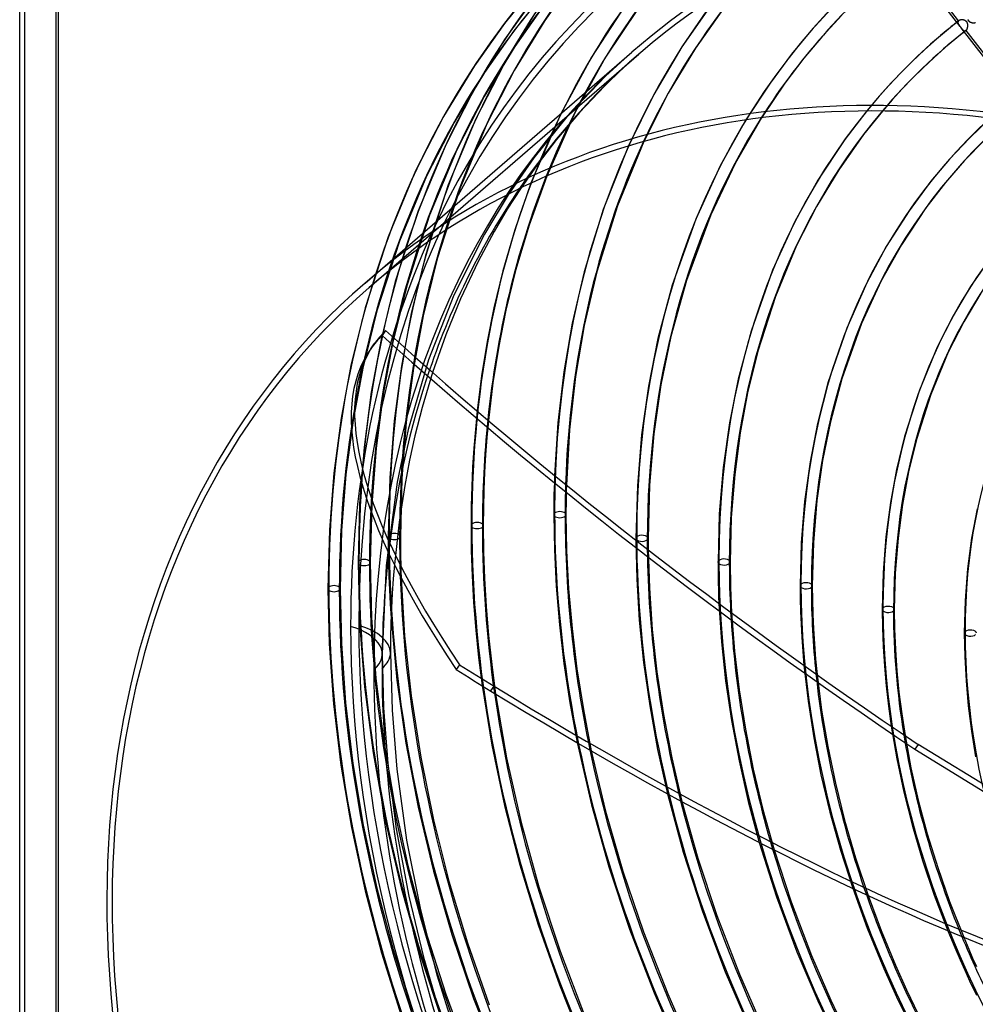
# Model space of a CAD drawing. Header units: millimetres. Extents: x -240 to 234, y -303 to 298.
# Tile 21 of 77: x -240 to -81, y -10 to 153. Entities that reach past the tile are written whole.
import ezdxf

# ---------------------------------------------------------------- set-up
doc = ezdxf.new("R2010")
doc.units = ezdxf.units.MM
doc.layers.add('MAIN-1', color=7, linetype='Continuous')
doc.layers.add('MAIN-2', color=7, linetype='Continuous')

msp = doc.modelspace()

# ---------------------------------------------------------------- linework, layer by layer
at = {"layer": 'MAIN-1'}
for p, q in [((-233.46, 282.46), (-233.46, -148.82)), ((-239.83, -154.2), (-239.83, 278.81)), ((-238.96, -153.59), (-238.96, 277.69)), ((-182.57, 109.77), (-138.32, 148.1)), ((-116.85, 137.19), (-121.22, 129.62)), ((-99.39, 138.33), (-103.04, 133.57)), ((-96.78, 138.32), (-99.91, 134.41)), ((-119.43, 136.84), (-123.69, 129.21)), ((-78.92, 137.14), (-82.37, 133.84)), ((-99.91, 134.41), (-104.02, 128.59)), ((-138.9, 132.52), (-143.09, 121.96)), ((-136.35, 133.27), (-140.73, 122.6)), ((-103.04, 133.57), (-107.5, 126.84)), ((-82.37, 133.84), (-85.64, 130.35)), ((-79.8, 133.55), (-83.15, 130.11)), ((-123.69, 129.21), (-127.74, 120.37)), ((-121.22, 129.62), (-125.25, 121.1)), ((-85.64, 130.35), (-88.75, 126.66)), ((-83.15, 130.11), (-86.32, 126.46)), ((-152.44, 127.54), (-155.38, 119.38)), ((-104.02, 128.59), (-107.69, 122.5)), ((-155.07, 126.36), (-157.75, 118.6)), ((-107.5, 126.84), (-111.3, 120)), ((-88.75, 126.66), (-92.36, 121.79)), ((-86.32, 126.46), (-89.56, 122.24)), ((-156.7, 125.58), (-158.99, 122.02)), ((-140.73, 122.6), (-144.15, 111.63)), ((-107.69, 122.5), (-111.01, 116)), ((-158.99, 122.02), (-161.18, 118.31)), ((-143.09, 121.96), (-146.24, 111.62)), ((-125.25, 121.1), (-129.28, 110.21)), ((-92.36, 121.79), (-96.15, 115.85)), ((-89.56, 122.24), (-93.64, 116.13)), ((-155.38, 119.38), (-157.61, 111.88)), ((-127.74, 120.37), (-131.62, 109.46)), ((-111.3, 120), (-114.99, 111.93)), ((-161.18, 118.31), (-163.8, 113.37)), ((-157.75, 118.6), (-159.72, 111.82)), ((-111.01, 116), (-114.53, 107.57)), ((-93.64, 116.13), (-96.98, 110.15)), ((-96.15, 115.85), (-99.39, 109.82)), ((-78.45, 114.51), (-82.17, 109.19)), ((-163.8, 113.37), (-166.75, 107.18)), ((-159.72, 111.82), (-161.2, 105.67)), ((-157.61, 111.88), (-159.21, 105.31)), ((-146.24, 111.62), (-148.21, 103.13)), ((-144.15, 111.63), (-146.23, 102.75)), ((-114.99, 111.93), (-118.57, 101.83)), ((-131.62, 109.46), (-134, 100.59)), ((-129.28, 110.21), (-131.85, 100.94)), ((-99.39, 109.82), (-102.71, 102.31)), ((-96.98, 110.15), (-100.23, 103.06)), ((-82.17, 109.19), (-85.07, 104.33)), ((-80.48, 108.1), (-83.3, 103.36)), ((-166.75, 107.18), (-169.18, 101.21)), ((-114.53, 107.57), (-117.45, 98.5)), ((-161.2, 105.67), (-162.32, 100.09)), ((-159.21, 105.31), (-160.4, 99.34)), ((-148.21, 103.13), (-149.6, 95.04)), ((-100.23, 103.06), (-103.5, 93.9)), ((-85.07, 104.33), (-87.69, 99.16)), ((-83.3, 103.36), (-85.87, 98.31)), ((-179.16, 101.89), (-179.72, 101.1)), ((-146.23, 102.75), (-147.67, 94.29)), ((-118.57, 101.83), (-120.71, 93.83)), ((-102.71, 102.31), (-105.81, 93.24)), ((-181.61, 98.9), (-181.05, 99.69)), ((-169.18, 101.21), (-171.37, 94.95)), ((-162.32, 100.09), (-163.24, 94.42)), ((-134, 100.59), (-135.58, 92.69)), ((-131.85, 100.94), (-133.5, 92.92)), ((-160.4, 99.34), (-161.37, 93.26)), ((-117.45, 98.5), (-119.15, 91.57)), ((-87.69, 99.16), (-90.66, 92.02)), ((-85.87, 98.31), (-88.77, 91.32)), ((-149.6, 95.04), (-150.59, 86.61)), ((-163.24, 94.42), (-163.98, 88.57)), ((-161.37, 93.26), (-162.12, 86.98)), ((-147.67, 94.29), (-148.67, 85.46)), ((-120.71, 93.83), (-122.15, 86.62)), ((-105.81, 93.24), (-107.54, 86.5)), ((-103.5, 93.9), (-105.41, 86.79)), ((-135.58, 92.69), (-136.72, 84.59)), ((-133.5, 92.92), (-134.67, 84.76)), ((-119.15, 91.57), (-120.38, 84.94)), ((-90.66, 92.02), (-93.11, 84.35)), ((-88.77, 91.32), (-91.16, 83.82)), ((-150.59, 86.61), (-151.15, 77.88)), ((-122.15, 86.62), (-123.19, 79.21)), ((-105.41, 86.79), (-106.7, 80.34)), ((-148.67, 85.46), (-149.18, 76.28)), ((-120.38, 84.94), (-121.28, 78.05)), ((-107.54, 86.5), (-108.78, 80.12)), ((-136.72, 84.59), (-137.42, 76.17)), ((-134.67, 84.76), (-135.39, 76.26)), ((-93.11, 84.35), (-94.44, 78.88)), ((-91.16, 83.82), (-92.47, 78.46)), ((-108.78, 80.12), (-109.69, 73.53)), ((-106.7, 80.34), (-107.64, 73.69)), ((-123.19, 79.21), (-123.83, 71.5)), ((-94.44, 78.88), (-95.46, 73.39)), ((-92.47, 78.46), (-93.47, 73.07)), ((-121.28, 78.05), (-121.84, 70.91)), ((-137.42, 76.17), (-137.66, 67.44)), ((-135.39, 76.26), (-135.64, 67.44)), ((-109.69, 73.53), (-110.24, 66.68)), ((-107.64, 73.69), (-108.22, 66.76)), ((-95.46, 73.39), (-96.21, 67.68)), ((-93.47, 73.07), (-94.2, 67.47)), ((-81.09, 72.34), (-82, 67.47)), ((-123.83, 71.5), (-124.04, 63.51)), ((-121.84, 70.91), (-122.03, 63.51)), ((-137.66, 67.44), (-137.66, 67.39)), ((-137.66, 67.39), (-137.66, 67.34)), ((-137.66, 67.34), (-137.66, 67.29)), ((-137.66, 67.29), (-137.66, 67.24)), ((-137.66, 67.24), (-137.66, 67.19)), ((-137.66, 67.19), (-137.66, 67.14)), ((-135.64, 67.44), (-135.64, 67.13)), ((-135.64, 67.13), (-135.64, 66.82)), ((-96.21, 67.68), (-96.67, 61.77)), ((-94.2, 67.47), (-94.65, 61.66)), ((-82, 67.47), (-82.66, 62.4)), ((-135.64, 66.82), (-135.64, 66.51)), ((-135.64, 66.51), (-135.64, 66.19)), ((-135.64, 66.19), (-135.63, 65.88)), ((-135.63, 65.88), (-135.63, 65.57)), ((-110.24, 66.68), (-110.43, 59.58)), ((-108.22, 66.76), (-108.42, 59.58)), ((-177.71, 63.08), (-177.9, 60.72)), ((-124.04, 63.51), (-124.04, 62.38)), ((-124.04, 62.38), (-124.03, 61.24)), ((-122.03, 63.51), (-122.02, 62.12)), ((-122.02, 62.12), (-122, 60.73)), ((-82.66, 62.4), (-83.07, 57.15)), ((-177.9, 60.72), (-178.06, 58.31)), ((-176.58, 60.86), (-176.01, 51.28)), ((-124.03, 61.24), (-124.01, 60.09)), ((-122, 60.73), (-121.97, 59.33)), ((-96.67, 61.77), (-96.82, 55.65)), ((-94.65, 61.66), (-94.81, 55.65)), ((-124.01, 60.09), (-123.97, 58.95)), ((-123.97, 58.95), (-123.94, 57.8)), ((-121.97, 59.33), (-121.92, 57.93)), ((-110.43, 59.58), (-110.42, 57.46)), ((-108.42, 59.58), (-108.4, 57.22)), ((-178.06, 58.31), (-178.18, 55.87)), ((-123.94, 57.8), (-123.89, 56.65)), ((-121.92, 57.93), (-121.87, 56.53)), ((-110.42, 57.46), (-110.37, 55.33)), ((-108.4, 57.22), (-108.33, 54.85)), ((-178.18, 55.87), (-178.27, 53.41)), ((-121.87, 56.53), (-121.79, 55.09)), ((-96.82, 55.65), (-96.78, 52.58)), ((-94.81, 55.65), (-94.76, 52.35)), ((-83.07, 57.15), (-83.21, 51.72)), ((-178.25, 54.2), (-177.29, 43.91)), ((-110.37, 55.33), (-110.28, 53.18)), ((-108.33, 54.85), (-108.23, 52.45)), ((-178.27, 53.41), (-178.33, 50.93)), ((-110.28, 53.18), (-110.16, 50.97)), ((-108.23, 52.45), (-108.07, 49.95)), ((-96.78, 52.58), (-96.67, 49.49)), ((-94.76, 52.35), (-94.62, 49.01)), ((-178.33, 50.93), (-178.35, 48.45)), ((-176.01, 51.28), (-174.93, 41.29)), ((-110.16, 50.97), (-110, 48.68)), ((-83.21, 51.72), (-83.14, 47.82)), ((-108.07, 49.95), (-107.87, 47.38)), ((-96.67, 49.49), (-96.46, 46.25)), ((-94.62, 49.01), (-94.38, 45.49)), ((-178.35, 48.45), (-178.09, 38.96)), ((-110, 48.68), (-109.8, 46.38)), ((-107.87, 47.38), (-107.62, 44.83)), ((-83.14, 47.82), (-82.92, 43.8)), ((-96.46, 46.25), (-96.17, 42.96)), ((-94.38, 45.49), (-94.04, 41.95)), ((-177.29, 43.91), (-175.8, 33.47)), ((-163.15, 43.01), (-161.56, 33.16)), ((-96.17, 42.96), (-95.8, 39.63)), ((-82.92, 43.8), (-82.55, 39.66)), ((-174.93, 41.29), (-173.34, 31.12)), ((-160.92, 41.64), (-159.1, 31.02)), ((-94.04, 41.95), (-93.59, 38.35)), ((-95.8, 39.63), (-95.33, 36.28)), ((-82.55, 39.66), (-82.02, 35.46)), ((-178.09, 38.96), (-177.3, 29.13)), ((-93.59, 38.35), (-93.04, 34.73)), ((-82.02, 35.46), (-81.33, 31.19)), ((-175.8, 33.47), (-173.75, 22.83)), ((-161.56, 33.16), (-159.46, 23.14)), ((-147.39, 33.56), (-145.04, 23.23)), ((-90.87, 33.26), (-91.43, 32.47)), ((-59.82, 14.21), (-90.87, 33.26)), ((-173.34, 31.12), (-171.23, 20.76)), ((-145.05, 32.2), (-142.69, 22.19)), ((-91.43, 32.47), (-60.67, 13.6)), ((-159.1, 31.02), (-156.69, 20.28)), ((-177.3, 29.13), (-175.68, 17.37)), ((-132.42, 25.08), (-129.8, 15.36)), ((-159.46, 23.14), (-156.91, 13.28)), ((-145.04, 23.23), (-142.16, 12.97)), ((-130.02, 23.77), (-127.4, 14.37)), ((-173.75, 22.83), (-171.2, 12.25)), ((-142.69, 22.19), (-139.82, 12.22)), ((-171.23, 20.76), (-168.65, 10.56)), ((-156.69, 20.28), (-153.76, 9.65)), ((-175.68, 17.37), (-173.39, 5.82)), ((-117.2, 17.01), (-114.35, 8)), ((-129.8, 15.36), (-126.63, 5.56)), ((-114.73, 15.75), (-111.92, 7.13)), ((-156.91, 13.28), (-153.88, 3.35)), ((-127.4, 14.37), (-124.26, 4.89)), ((-171.2, 12.25), (-168.15, 1.73)), ((-142.16, 12.97), (-138.73, 2.63)), ((-139.82, 12.22), (-136.42, 2.17)), ((-168.65, 10.56), (-165.59, 0.32)), ((-153.76, 9.65), (-150.24, -1.06)), ((-101.71, 9.4), (-99.31, 2.8)), ((-99.16, 8.21), (-96.99, 2.4)), ((-114.35, 8), (-110.96, -1.14)), ((-111.92, 7.13), (-108.55, -1.73)), ((-173.39, 5.82), (-170.65, -4.94)), ((-126.63, 5.56), (-122.84, -4.45)), ((-153.88, 3.35), (-150.35, -6.61)), ((-124.26, 4.89), (-120.5, -4.85)), ((-172.69, 2.82), (-169.19, -8.19)), ((-168.15, 1.73), (-164.56, -8.86)), ((-138.73, 2.63), (-134.64, -7.95)), ((-136.42, 2.17), (-132.39, -8.13)), ((-99.31, 2.8), (-96.56, -3.92)), ((-96.99, 2.4), (-94.61, -3.36)), ((-85.93, 2.36), (-84.77, -0.45)), ((-165.59, 0.32), (-162.01, -9.96)), ((-83.31, 1.27), (-82.47, -0.72)), ((-150.24, -1.06), (-146.08, -11.97)), ((-110.96, -1.14), (-107.51, -9.28)), ((-84.77, -0.45), (-83.91, -2.45)), ((-82.47, -0.72), (-81.83, -2.17)), ((-108.55, -1.73), (-105.36, -9.15)), ((-83.91, -2.45), (-83.13, -4.19)), ((-81.83, -2.17), (-81.19, -3.6)), ((-122.84, -4.45), (-119.11, -13.12)), ((-120.5, -4.85), (-116.97, -12.96)), ((-96.56, -3.92), (-94.47, -8.6)), ((-94.61, -3.36), (-92.79, -7.44)), ((-83.13, -4.19), (-82.33, -5.93)), ((-170.65, -4.94), (-167.27, -15.84)), ((-82.33, -5.93), (-81.19, -8.31)), ((-150.35, -6.61), (-146.27, -16.73)), ((-134.64, -7.95), (-130.7, -16.97)), ((-132.39, -8.13), (-128.59, -16.74)), ((-92.79, -7.44), (-90.17, -12.85)), ((-169.19, -8.19), (-165.09, -19.28)), ((-164.56, -8.86), (-160.35, -19.67)), ((-107.51, -9.28), (-103.68, -17.31)), ((-105.36, -9.15), (-101.48, -17.19)), ((-94.47, -8.6), (-91.19, -15.3))]:
    msp.add_line(p, q, dxfattribs=at)
for centre, major_axis, ratio, start_param, end_param in [((-0.5, -0.43), (139.44, -161.01), 0.75, 0.713724, 3.45689), ((-5.75, -4.98), (-132.57, 153.08), 0.75, -0.857072, 0), ((-50, -43.3), (-132.57, 153.08), 0.75, -0.857072, 0), ((-50, -43.3), (131.91, -152.32), 0.75, 2.284521, 3.141593), ((24.24, 21), (110.67, -127.8), 0.75, -3.025526, -2.427868), ((24.24, 21), (120.96, -139.68), 0.75, -2.918886, -2.427868), ((24.24, 21), (100.39, -115.92), 0.75, -3.140086, -2.427868), ((24.24, 21), (131.25, -151.56), 0.75, -2.817056, -2.458333), ((19.24, 16.67), (137.85, -159.17), 0.75, -2.770474, -2.526851), ((-5.25, -4.55), (-131.91, 152.32), 0.75, 0.197134, 0.412084), ((24.24, 21), (90.1, -104.03), 0.75, 3.141593, 3.855317), ((-50, -43.3), (-132.57, 153.08), 0.75, 0, 2.284521), ((-50, -43.3), (131.91, -152.32), 0.75, -3.141592, -0.857072), ((28.07, -49.21), (-209.12, 148.9), 0.248604, -0.04528, 0.000001), ((-78.93, 88.35), (-170.71, 121.55), 0.248604, 1.129519, 1.677052), ((27.51, -50), (209.12, -148.9), 0.248604, 3.096313, 3.141594), ((-79.49, 87.56), (-170.71, 121.55), 0.248604, 1.129519, 1.677052), ((27.51, -50), (209.12, -148.9), 0.248604, -3.141592, -2.558554), ((-136.65, 67.44), (-1.01, 0), 0.5, -0.000094, 2.617994), ((-136.65, 67.44), (-1.01, 0), 0.5, 2.617994, 3.141499), ((24.24, 21), (120.96, -139.68), 0.75, -2.427868, -2.418409), ((-5.25, -4.55), (-131.91, 152.32), 0.75, 0.601614, 0.713724), ((-123.04, 63.51), (-1.01, 0), 0.5, -0.000094, 2.617994), ((-123.04, 63.51), (-1.01, 0), 0.5, 2.617994, 3.141499), ((24.24, 21), (110.67, -127.8), 0.75, -2.427868, -2.373281), ((14.24, 12.34), (144.44, -166.79), 0.75, -2.394848, -1.688518), ((-109.43, 59.58), (-1.01, 0), 0.5, -0.000094, 2.617994), ((-109.43, 59.58), (-1.01, 0), 0.5, 2.617994, 3.141499), ((24.24, 21), (100.39, -115.92), 0.75, -2.427868, -2.321043), ((-95.81, 55.65), (-1.01, 0), 0.5, -0.000094, 2.617994), ((-95.81, 55.65), (-1.01, 0), 0.5, 2.617994, 3.141499), ((24.24, 21), (90.1, -104.03), 0.75, -2.427868, -2.258853), ((-82.2, 51.72), (-1.01, 0), 0.5, -0.000094, 2.617994), ((-188.85, 48.45), (10.5, 0), 0.5, -0.523599, -0.000036), ((-5.25, -4.55), (-131.91, 152.32), 0.75, 0.713724, 1.425192), ((-177.92, 115.32), (170.71, -121.55), 0.248604, -1.335135, -1.301917), ((-177.92, 115.32), (170.71, -121.55), 0.248604, -1.301917, -0.761875), ((19.24, 16.67), (137.85, -159.17), 0.75, -2.279417, -1.678021), ((24.24, 21), (131.25, -151.56), 0.75, -2.209574, -1.672625), ((24.24, 21), (120.96, -139.68), 0.75, -2.16427, -1.675191), ((24.24, 21), (110.67, -127.8), 0.75, -2.113242, -1.688139), ((24.24, 21), (100.39, -115.92), 0.75, -2.055112, -1.795795), ((-44, -38.11), (-29.03, 33.52), 0.75, -0.857072, 2.284521), ((24.24, 21), (90.1, -104.03), 0.75, -1.98816, -1.896449), ((9.24, 8.01), (144.44, -166.79), 0.75, -2.098072, -1.6971)]:
    msp.add_ellipse(centre, major_axis=major_axis, ratio=ratio, start_param=start_param, end_param=end_param, dxfattribs=at)
at = {"layer": 'MAIN-2'}
for p, q in [((-233.83, 284.01), (-233.83, -149.01)), ((-83.9, 152.34), (-93.36, 164.53)), ((-84.15, 153.28), (-92.55, 164.1)), ((-147.87, 160.27), (-152.77, 153.36)), ((-155.32, 158.01), (-159.47, 152.83)), ((-154.47, 157.16), (-159.43, 150.17)), ((-153.78, 156.71), (-157.87, 151.61)), ((-152.87, 155.94), (-157.75, 149.05)), ((-139.44, 155.82), (-145.01, 147.27)), ((-137.31, 155.34), (-142.68, 147.23)), ((-125.14, 156.01), (-130.03, 148.96)), ((-123.13, 155.33), (-127.76, 148.77)), ((-105.25, 155.33), (-108.63, 151.63)), ((-154.45, 154.46), (-159.58, 146.05)), ((-103.54, 154.21), (-106.73, 150.73)), ((-159.47, 152.83), (-164.43, 145.84)), ((-152.77, 153.36), (-157.82, 145.06)), ((-85.36, 152.32), (-85.96, 151.83)), ((-84.75, 152.81), (-85.36, 152.32)), ((-84.14, 153.29), (-84.75, 152.81)), ((-84.26, 153.11), (-84.27, 153.07)), ((-84.27, 153.07), (-84.27, 153.04)), ((-84.27, 153.04), (-84.27, 153)), ((-84.27, 153), (-84.27, 152.97)), ((-84.27, 152.97), (-84.26, 152.93)), ((-84.25, 153.14), (-84.26, 153.11)), ((-84.26, 152.93), (-84.25, 152.9)), ((-84.24, 153.17), (-84.25, 153.14)), ((-84.25, 152.9), (-84.24, 152.86)), ((-84.22, 153.2), (-84.24, 153.17)), ((-84.24, 152.86), (-84.22, 152.82)), ((-84.2, 153.23), (-84.22, 153.2)), ((-84.22, 152.82), (-84.2, 152.78)), ((-84.18, 153.26), (-84.2, 153.23)), ((-84.2, 152.78), (-84.18, 152.74)), ((-84.15, 153.28), (-84.18, 153.26)), ((-84.18, 152.74), (-84.16, 152.71)), ((-84.16, 152.71), (-84.14, 152.67)), ((-84.14, 153.29), (-84.15, 153.29)), ((-84.15, 153.29), (-84.15, 153.28)), ((-84.15, 153.28), (-84.15, 153.28)), ((-84.1, 153.32), (-84.14, 153.3)), ((-84.14, 153.3), (-84.14, 153.29)), ((-84.14, 153.29), (-84.14, 153.29)), ((-84.14, 153.29), (-84.14, 153.29)), ((-84.14, 152.67), (-84.11, 152.63)), ((-84.11, 152.63), (-84.08, 152.59)), ((-84.07, 153.34), (-84.1, 153.32)), ((-84.08, 152.59), (-84.06, 152.55)), ((-84.03, 153.36), (-84.07, 153.34)), ((-84.06, 152.55), (-84.03, 152.51)), ((-83.99, 153.38), (-84.03, 153.36)), ((-84.03, 152.51), (-84, 152.47)), ((-84, 152.47), (-83.96, 152.42)), ((-83.95, 153.39), (-83.99, 153.38)), ((-83.96, 152.42), (-83.93, 152.38)), ((-83.91, 153.4), (-83.95, 153.39)), ((-83.93, 152.38), (-83.9, 152.34)), ((-83.86, 153.42), (-83.91, 153.4)), ((-83.9, 152.34), (-83.87, 152.3)), ((-83.87, 152.3), (-83.84, 152.26)), ((-83.81, 153.43), (-83.86, 153.42)), ((-83.84, 152.26), (-83.81, 152.23)), ((-83.77, 153.43), (-83.81, 153.43)), ((-83.81, 152.23), (-83.78, 152.19)), ((-83.78, 152.19), (-83.76, 152.15)), ((-83.72, 153.44), (-83.77, 153.43)), ((-83.76, 152.15), (-83.73, 152.12)), ((-83.73, 152.12), (-83.69, 152.08)), ((-74.27, 139.93), (-83.73, 152.12)), ((-83.66, 153.44), (-83.72, 153.44)), ((-83.69, 152.08), (-83.66, 152.03)), ((-83.61, 153.44), (-83.66, 153.44)), ((-83.66, 152.03), (-83.63, 151.99)), ((-83.63, 151.99), (-83.6, 151.95)), ((-83.56, 153.44), (-83.61, 153.44)), ((-83.6, 151.95), (-83.56, 151.91)), ((-83.51, 153.44), (-83.56, 153.44)), ((-83.56, 151.91), (-83.53, 151.88)), ((-83.45, 153.43), (-83.51, 153.44)), ((-83.4, 153.43), (-83.45, 153.43)), ((-83.35, 153.42), (-83.4, 153.43)), ((-83.29, 153.4), (-83.35, 153.42)), ((-83.24, 153.39), (-83.29, 153.4)), ((-83.19, 153.37), (-83.24, 153.39)), ((-83.14, 153.35), (-83.19, 153.37)), ((-83.09, 153.33), (-83.14, 153.35)), ((-83.04, 153.3), (-83.09, 153.33)), ((-82.99, 153.27), (-83.04, 153.3)), ((-82.95, 153.24), (-82.99, 153.27)), ((-82.91, 153.21), (-82.95, 153.24)), ((-82.87, 153.17), (-82.91, 153.21)), ((-82.83, 153.13), (-82.87, 153.17)), ((-82.79, 153.09), (-82.83, 153.13)), ((-82.76, 153.04), (-82.79, 153.09)), ((-82.79, 151.85), (-82.76, 151.9)), ((-82.74, 152.99), (-82.76, 153.04)), ((-82.76, 151.9), (-82.74, 151.94)), ((-82.71, 152.95), (-82.74, 152.99)), ((-82.74, 151.94), (-82.72, 151.99)), ((-82.72, 151.99), (-82.7, 152.03)), ((-82.69, 152.89), (-82.71, 152.95)), ((-82.7, 152.03), (-82.69, 152.08)), ((-82.67, 152.84), (-82.69, 152.89)), ((-82.69, 152.08), (-82.67, 152.14)), ((-82.66, 152.79), (-82.67, 152.84)), ((-82.67, 152.14), (-82.66, 152.19)), ((-82.64, 152.74), (-82.66, 152.79)), ((-82.66, 152.19), (-82.65, 152.24)), ((-82.65, 152.24), (-82.64, 152.3)), ((-82.64, 152.68), (-82.64, 152.74)), ((-82.63, 152.63), (-82.64, 152.68)), ((-82.64, 152.3), (-82.63, 152.35)), ((-82.63, 152.57), (-82.63, 152.63)), ((-82.62, 152.52), (-82.63, 152.57)), ((-82.63, 152.41), (-82.62, 152.46)), ((-82.63, 152.35), (-82.63, 152.41)), ((-82.62, 152.46), (-82.62, 152.52)), ((-82.57, 153.44), (-82.6, 153.5)), ((-82.55, 153.39), (-82.57, 153.44)), ((-82.52, 153.33), (-82.55, 153.39)), ((-82.49, 153.29), (-82.52, 153.33)), ((-82.46, 153.24), (-82.49, 153.29)), ((-82.42, 153.2), (-82.46, 153.24)), ((-82.37, 153.16), (-82.42, 153.2)), ((-82.33, 153.12), (-82.37, 153.16)), ((-82.28, 153.08), (-82.33, 153.12)), ((-82.23, 153.05), (-82.28, 153.08)), ((-82.18, 153.03), (-82.23, 153.05)), ((-82.13, 153), (-82.18, 153.03)), ((-82.07, 152.98), (-82.13, 153)), ((-82.02, 152.96), (-82.07, 152.98)), ((-81.96, 152.95), (-82.02, 152.96)), ((-81.91, 152.93), (-81.96, 152.95)), ((-81.85, 152.92), (-81.91, 152.93)), ((-81.79, 152.92), (-81.85, 152.92)), ((-81.73, 152.91), (-81.79, 152.92)), ((-81.67, 152.91), (-81.73, 152.91)), ((-81.62, 152.91), (-81.67, 152.91)), ((-81.56, 152.91), (-81.62, 152.91)), ((-81.51, 152.92), (-81.56, 152.91)), ((-81.45, 152.93), (-81.51, 152.92)), ((-81.4, 152.94), (-81.45, 152.93)), ((-81.35, 152.95), (-81.4, 152.94)), ((-157.87, 151.61), (-162.75, 144.72)), ((-108.63, 151.63), (-111.85, 147.74)), ((-106.73, 150.73), (-109.79, 147.09)), ((-87.75, 150.32), (-89.82, 148.47)), ((-87.16, 150.82), (-87.75, 150.32)), ((-86.56, 151.33), (-87.16, 150.82)), ((-85.96, 151.83), (-86.56, 151.33)), ((-84.7, 150.26), (-85.28, 149.77)), ((-84.11, 150.73), (-84.7, 150.26)), ((-83.53, 151.21), (-84.11, 150.73)), ((-83.53, 151.88), (-83.5, 151.84)), ((-82.93, 151.68), (-83.53, 151.21)), ((-83.5, 151.84), (-83.47, 151.81)), ((-83.47, 151.81), (-83.44, 151.78)), ((-83.44, 151.78), (-83.41, 151.75)), ((-83.41, 151.75), (-83.38, 151.72)), ((-83.38, 151.72), (-83.35, 151.7)), ((-83.35, 151.7), (-83.32, 151.67)), ((-83.32, 151.67), (-83.28, 151.65)), ((-83.28, 151.65), (-83.25, 151.64)), ((-83.25, 151.64), (-83.22, 151.62)), ((-83.22, 151.62), (-83.19, 151.62)), ((-83.19, 151.62), (-83.16, 151.61)), ((-83.16, 151.61), (-83.12, 151.61)), ((-83.12, 151.61), (-83.09, 151.61)), ((-83.09, 151.61), (-83.06, 151.61)), ((-83.06, 151.61), (-83.03, 151.62)), ((-83.03, 151.62), (-83, 151.64)), ((-83, 151.64), (-82.97, 151.65)), ((-82.97, 151.65), (-82.93, 151.68)), ((-82.93, 151.68), (-82.92, 151.69)), ((-82.93, 151.68), (-82.93, 151.68)), ((-82.93, 151.68), (-82.93, 151.68)), ((-82.93, 151.68), (-82.93, 151.68)), ((-82.92, 151.69), (-82.89, 151.72)), ((-82.92, 151.69), (-82.92, 151.69)), ((-82.92, 151.69), (-82.92, 151.69)), ((-74.52, 140.87), (-82.92, 151.69)), ((-82.89, 151.72), (-82.86, 151.75)), ((-82.86, 151.75), (-82.84, 151.78)), ((-82.84, 151.78), (-82.81, 151.82)), ((-82.81, 151.82), (-82.79, 151.85)), ((-159.43, 150.17), (-164.57, 141.73)), ((-157.75, 149.05), (-162.81, 140.75)), ((-130.03, 148.96), (-134.71, 141.05)), ((-127.76, 148.77), (-132.29, 141.27)), ((-86.43, 148.79), (-88.26, 147.17)), ((-85.86, 149.28), (-86.43, 148.79)), ((-85.28, 149.77), (-85.86, 149.28)), ((-181.91, 109.02), (-137.16, 147.77)), ((-145.01, 147.27), (-150.15, 137.75)), ((-142.68, 147.23), (-147.71, 138.14)), ((-138.32, 148.1), (-142.68, 144.11)), ((-137.16, 147.77), (-139.92, 145.3)), ((-111.85, 147.74), (-115.4, 142.96)), ((-109.79, 147.09), (-112.96, 142.92)), ((-89.82, 148.47), (-91.84, 146.56)), ((-88.26, 147.17), (-90.05, 145.49)), ((-164.43, 145.84), (-169.57, 137.4)), ((-159.58, 146.05), (-164.18, 137.05)), ((-91.84, 146.56), (-93.81, 144.59)), ((-90.05, 145.49), (-91.79, 143.77)), ((-162.75, 144.72), (-167.81, 136.42)), ((-157.82, 145.06), (-162.36, 136.2)), ((-142.68, 144.11), (-148.87, 137.62)), ((-139.92, 145.3), (-142.84, 142.47)), ((-93.81, 144.59), (-95.72, 142.57)), ((-91.79, 143.77), (-93.49, 142)), ((-142.84, 142.47), (-147, 138.1)), ((-115.4, 142.96), (-119.43, 136.84)), ((-112.96, 142.92), (-116.85, 137.19)), ((-95.72, 142.57), (-97.59, 140.48)), ((-164.57, 141.73), (-169.18, 132.72)), ((-162.81, 140.75), (-167.36, 131.87)), ((-134.71, 141.05), (-138.9, 132.52)), ((-132.29, 141.27), (-136.35, 133.27)), ((-97.59, 140.48), (-99.39, 138.33)), ((-93.49, 142), (-95.16, 140.19)), ((-95.16, 140.19), (-96.78, 138.32)), ((-169.57, 137.4), (-174.18, 128.39)), ((-150.15, 137.75), (-155.07, 126.36)), ((-148.87, 137.62), (-154.59, 130.56)), ((-147.71, 138.14), (-152.44, 127.54)), ((-147, 138.1), (-150.83, 133.58)), ((-167.81, 136.42), (-172.36, 127.54)), ((-164.18, 137.05), (-168.76, 126.09)), ((-162.36, 136.2), (-166.87, 125.39)), ((-169.18, 132.72), (-173.75, 121.77)), ((-150.83, 133.58), (-154.02, 129.42)), ((-167.36, 131.87), (-171.86, 121.07)), ((-154.59, 130.56), (-158.85, 124.43)), ((-154.02, 129.42), (-156.7, 125.58)), ((-174.18, 128.39), (-178.75, 117.44)), ((-172.36, 127.54), (-176.86, 116.74)), ((-168.76, 126.09), (-172.56, 114.34)), ((-166.87, 125.39), (-170.62, 113.8)), ((-158.85, 124.43), (-162.78, 117.91)), ((-173.75, 121.77), (-177.55, 110.03)), ((-171.86, 121.07), (-175.61, 109.49)), ((-162.78, 117.91), (-167.84, 107.77)), ((-178.75, 117.44), (-182.55, 105.7)), ((-176.86, 116.74), (-180.61, 105.16)), ((-172.56, 114.34), (-174.92, 104.76)), ((-170.62, 113.8), (-172.95, 104.34)), ((-177.55, 110.03), (-179.92, 100.43)), ((-175.61, 109.49), (-177.95, 100.01)), ((-167.84, 107.77), (-172.02, 97.07)), ((-182.55, 105.7), (-184.92, 96.1)), ((-180.61, 105.16), (-182.95, 95.68)), ((-174.92, 104.76), (-176.54, 96.01)), ((-172.95, 104.34), (-174.55, 95.69)), ((-179.92, 100.43), (-181.54, 91.68)), ((-177.95, 100.01), (-179.55, 91.36)), ((-172.02, 97.07), (-175.39, 85.49)), ((-184.92, 96.1), (-186.54, 87.35)), ((-182.95, 95.68), (-184.55, 87.03)), ((-176.54, 96.01), (-177.74, 86.91)), ((-174.55, 95.69), (-175.73, 86.7)), ((-171.37, 94.95), (-173.08, 89.15)), ((-181.54, 91.68), (-182.74, 82.58)), ((-179.55, 91.36), (-180.73, 82.37)), ((-173.08, 89.15), (-174.29, 84.47)), ((-163.98, 88.57), (-164.28, 85.5)), ((-186.54, 87.35), (-187.74, 78.25)), ((-184.55, 87.03), (-185.73, 78.04)), ((-177.74, 86.91), (-178.47, 77.49)), ((-175.73, 86.7), (-176.46, 77.39)), ((-162.12, 86.98), (-162.38, 84.16)), ((-175.39, 85.49), (-177.24, 76.74)), ((-164.28, 85.5), (-164.54, 82.38)), ((-174.29, 84.47), (-175.19, 80.4)), ((-162.38, 84.16), (-162.59, 81.29)), ((-182.74, 82.58), (-183.47, 73.16)), ((-180.73, 82.37), (-181.46, 73.06)), ((-164.54, 82.38), (-164.73, 79.23)), ((-175.19, 80.4), (-175.98, 76.23)), ((-162.59, 81.29), (-162.76, 78.41)), ((-164.73, 79.23), (-164.88, 76.05)), ((-162.76, 78.41), (-162.88, 75.5)), ((-187.74, 78.25), (-188.47, 68.83)), ((-185.73, 78.04), (-186.46, 68.73)), ((-178.47, 77.49), (-178.72, 67.75)), ((-176.46, 77.39), (-176.7, 67.75)), ((-151.18, 76.8), (-151.21, 75.72)), ((-151.15, 77.88), (-151.18, 76.8)), ((-177.24, 76.74), (-179.08, 62.96)), ((-175.98, 76.23), (-176.9, 70.14)), ((-164.88, 76.05), (-164.96, 72.81)), ((-162.88, 75.5), (-162.95, 72.53)), ((-151.21, 75.72), (-151.24, 74.64)), ((-149.2, 75.47), (-149.22, 74.65)), ((-149.18, 76.28), (-149.2, 75.47)), ((-151.25, 73.55), (-151.26, 72.46)), ((-151.24, 74.64), (-151.25, 73.55)), ((-149.23, 73.83), (-149.24, 73.01)), ((-149.22, 74.65), (-149.23, 73.83)), ((-183.47, 73.16), (-183.72, 63.42)), ((-181.46, 73.06), (-181.7, 63.42)), ((-164.96, 72.81), (-164.99, 69.56)), ((-162.95, 72.53), (-162.98, 69.56)), ((-151.26, 72.46), (-151.27, 71.37)), ((-149.24, 73.01), (-149.25, 72.19)), ((-149.25, 72.19), (-149.25, 71.37)), ((-151.27, 71.37), (-151.17, 65.54)), ((-149.25, 71.37), (-149.15, 65.35)), ((-188.47, 68.83), (-188.72, 59.09)), ((-186.46, 68.73), (-186.7, 59.09)), ((-176.9, 70.14), (-177.71, 63.08)), ((-164.99, 69.56), (-164.95, 65.4)), ((-162.98, 69.56), (-162.93, 65.19)), ((-178.72, 67.75), (-178.71, 65.54)), ((-176.7, 67.75), (-176.7, 66.61)), ((-137.66, 67.14), (-137.52, 60.69)), ((-178.71, 65.54), (-178.67, 63.33)), ((-176.7, 66.61), (-176.69, 65.46)), ((-176.69, 65.46), (-176.67, 64.31)), ((-164.95, 65.4), (-164.81, 61.21)), ((-151.17, 65.54), (-150.87, 59.51)), ((-149.15, 65.35), (-148.82, 59.09)), ((-135.63, 65.57), (-135.43, 59.18)), ((-176.67, 64.31), (-176.65, 63.17)), ((-162.93, 65.19), (-162.77, 60.8)), ((-183.72, 63.42), (-183.47, 53.55)), ((-181.7, 63.42), (-181.48, 54.23)), ((-179.08, 62.96), (-179.71, 48.27)), ((-178.67, 63.33), (-178.6, 61.11)), ((-176.65, 63.17), (-176.62, 62.02)), ((-178.6, 61.11), (-178.52, 58.88)), ((-176.62, 62.02), (-176.58, 60.86)), ((-164.81, 61.21), (-164.56, 56.82)), ((-162.77, 60.8), (-162.49, 56.15)), ((-137.52, 60.69), (-137.1, 53.86)), ((-188.72, 59.09), (-188.5, 49.92)), ((-186.7, 59.09), (-186.49, 50.01)), ((-178.52, 58.88), (-178.4, 56.59)), ((-150.87, 59.51), (-150.34, 53.12)), ((-148.82, 59.09), (-148.25, 52.48)), ((-135.43, 59.18), (-134.94, 52.3)), ((-178.4, 56.59), (-178.25, 54.2)), ((-164.56, 56.82), (-164.2, 52.22)), ((-162.49, 56.15), (-162.09, 51.33)), ((-123.89, 56.65), (-123.47, 50.3)), ((-181.48, 54.23), (-180.77, 44.26)), ((-121.79, 55.09), (-121.3, 48.74)), ((-183.47, 53.55), (-182.65, 42.82)), ((-150.34, 53.12), (-149.59, 46.67)), ((-148.25, 52.48), (-147.44, 45.81)), ((-137.1, 53.86), (-136.38, 46.82)), ((-134.94, 52.3), (-134.16, 45.31)), ((-164.2, 52.22), (-163.73, 47.65)), ((-162.09, 51.33), (-161.56, 46.51)), ((-188.5, 49.92), (-187.8, 39.98)), ((-186.49, 50.01), (-185.79, 40.17)), ((-123.47, 50.3), (-122.78, 43.81)), ((-179.71, 48.27), (-179.49, 39.33)), ((-163.73, 47.65), (-163.15, 43.01)), ((-121.3, 48.74), (-120.55, 42.31)), ((-166.88, 46.47), (-167.44, 45.68)), ((-161.56, 46.51), (-160.92, 41.64)), ((-149.59, 46.67), (-148.6, 40.16)), ((-147.44, 45.81), (-146.37, 39.05)), ((-136.38, 46.82), (-135.37, 39.67)), ((-109.8, 46.38), (-109.12, 40.42)), ((-180.77, 44.26), (-179.53, 34.07)), ((-134.16, 45.31), (-133.08, 38.22)), ((-107.62, 44.83), (-106.87, 38.92)), ((-182.65, 42.82), (-181.24, 31.86)), ((-161.7, 42.12), (-161.14, 42.91)), ((-122.78, 43.81), (-121.81, 37.23)), ((-120.55, 42.31), (-119.51, 35.77)), ((-187.8, 39.98), (-186.58, 29.82)), ((-185.79, 40.17), (-184.58, 30.11)), ((-179.49, 39.33), (-178.79, 30.12)), ((-148.6, 40.16), (-147.39, 33.56)), ((-135.37, 39.67), (-134.05, 32.42)), ((-109.12, 40.42), (-108.17, 34.36)), ((-146.37, 39.05), (-145.05, 32.2)), ((-133.08, 38.22), (-131.7, 31.02)), ((-106.87, 38.92), (-105.86, 32.92)), ((-121.81, 37.23), (-120.56, 30.54)), ((-95.33, 36.28), (-94.4, 30.85)), ((-119.51, 35.77), (-118.2, 29.14)), ((-108.17, 34.36), (-106.97, 28.23)), ((-93.04, 34.73), (-92.05, 29.39)), ((-179.53, 34.07), (-177.76, 23.68)), ((-105.86, 32.92), (-104.59, 26.84)), ((-181.24, 31.86), (-179.21, 20.68)), ((-134.05, 32.42), (-132.42, 25.08)), ((-186.58, 29.82), (-184.84, 19.47)), ((-184.58, 30.11), (-182.86, 19.86)), ((-178.79, 30.12), (-177.39, 19.23)), ((-131.7, 31.02), (-130.02, 23.77)), ((-120.56, 30.54), (-119.02, 23.79)), ((-94.4, 30.85), (-93.23, 25.35)), ((-118.2, 29.14), (-116.6, 22.46)), ((-106.97, 28.23), (-105.49, 22.01)), ((-92.05, 29.39), (-90.83, 23.99)), ((-104.59, 26.84), (-103.05, 20.68)), ((-93.23, 25.35), (-91.8, 19.7)), ((-177.76, 23.68), (-175.45, 13.15)), ((-119.02, 23.79), (-117.2, 17.01)), ((-90.83, 23.99), (-89.34, 18.42)), ((-116.6, 22.46), (-114.73, 15.75)), ((-105.49, 22.01), (-103.74, 15.72)), ((-182.86, 19.86), (-180.6, 9.44)), ((-179.21, 20.68), (-176.6, 9.46)), ((-103.05, 20.68), (-101.24, 14.46)), ((-91.8, 19.7), (-90.12, 14)), ((-184.84, 19.47), (-182.56, 8.97)), ((-177.39, 19.23), (-175.32, 8.09)), ((-89.34, 18.42), (-87.62, 12.83)), ((-103.74, 15.72), (-101.71, 9.4)), ((-175.45, 13.15), (-172.69, 2.82)), ((-101.24, 14.46), (-99.16, 8.21)), ((-90.12, 14), (-88.19, 8.28)), ((-87.62, 12.83), (-85.65, 7.22)), ((-182.56, 8.97), (-179.84, -1.32)), ((-180.6, 9.44), (-177.9, -0.77)), ((-176.6, 9.46), (-173.45, -1.63)), ((-88.19, 8.28), (-85.93, 2.36)), ((-175.32, 8.09), (-172.89, -2.04)), ((-85.65, 7.22), (-83.31, 1.27)), ((-179.84, -1.32), (-176.6, -11.69)), ((-177.9, -0.77), (-174.69, -11.05)), ((-173.45, -1.63), (-169.7, -12.8)), ((-172.89, -2.04), (-169.91, -12.28))]:
    msp.add_line(p, q, dxfattribs=at)
for centre, major_axis, ratio, start_param, end_param in [((14.24, 12.34), (-145.76, 168.31), 0.75, -1.616769, -0.097375), ((14.24, 12.34), (144.44, -166.79), 0.75, 1.525583, 3.043459), ((9.24, 8.01), (-145.76, 168.31), 0.75, -1.616769, -0.097375), ((19.24, 16.67), (-139.17, 160.7), 0.75, -1.614726, -0.099417), ((9.24, 8.01), (144.44, -166.79), 0.75, 1.524472, 3.04457), ((4.24, 3.68), (-145.76, 168.31), 0.75, -1.616769, -0.097375), ((19.24, 16.67), (137.85, -159.17), 0.75, 1.526842, 3.042199), ((4.24, 3.68), (144.44, -166.79), 0.75, 1.524472, 3.04457), ((24.24, 21), (-132.57, 153.08), 0.75, -1.613339, -0.100805), ((24.24, 21), (131.25, -151.56), 0.75, 1.529278, 3.039764), ((0, 0), (-138.79, 160.26), 0.75, -2.427868, 0.713724), ((24.24, 21), (-122.28, 141.2), 0.75, -1.610102, -0.104042), ((24.24, 21), (120.96, -139.68), 0.75, 1.531844, 3.037198), ((-5.25, -4.55), (-131.91, 152.32), 0.75, -0.857072, 0.197134), ((14.24, 12.34), (-145.76, 168.31), 0.75, -0.045973, 0.713724), ((14.24, 12.34), (144.44, -166.79), 0.75, 3.096379, 3.855317), ((19.24, 16.67), (-139.17, 160.7), 0.75, -0.04393, 0.713724), ((9.24, 8.01), (-145.76, 168.31), 0.75, -0.045973, 0.713724), ((19.24, 16.67), (137.85, -159.17), 0.75, 3.097638, 3.512711), ((9.24, 8.01), (144.44, -166.79), 0.75, 3.095268, 3.855317), ((24.24, 21), (-132.57, 153.08), 0.75, -0.042543, 0.713724), ((4.24, 3.68), (-145.76, 168.31), 0.75, -0.045973, 0.713724), ((24.24, 21), (131.25, -151.56), 0.75, 3.100074, 3.46613), ((4.24, 3.68), (144.44, -166.79), 0.75, 3.095268, 3.855317), ((24.24, 21), (-122.28, 141.2), 0.75, -0.039306, 0.713724), ((24.24, 21), (120.96, -139.68), 0.75, 3.10264, 3.364299), ((24.24, 21), (-111.99, 129.32), 0.75, -0.036331, 0.713724), ((24.24, 21), (110.67, -127.8), 0.75, 3.105683, 3.257659), ((-5.75, -4.98), (-132.57, 153.08), 0.75, 0, 0.713724), ((24.24, 21), (-101.7, 117.44), 0.75, -0.032753, 0.713724), ((24.24, 21), (-91.42, 105.56), 0.75, 0, 0.713724), ((-0.5, -0.43), (139.44, -161.01), 0.75, -2.826295, -2.427868), ((24.24, 21), (-81.13, 93.68), 0.75, 0, 0.713724), ((28.07, -49.21), (-209.12, 148.9), 0.248604, 0.000001, 0.583038), ((-5.25, -4.55), (-131.91, 152.32), 0.75, 0.412084, 0.601614), ((19.24, 16.67), (137.85, -159.17), 0.75, -2.526851, -2.427868), ((24.24, 21), (131.25, -151.56), 0.75, -2.458333, -2.427868), ((-150.26, 71.37), (-1.01, 0), 0.5, 2.617994, 5.759587), ((-150.26, 71.37), (-1.01, 0), 0.5, -0.523599, 2.617994), ((24.24, 21), (-132.57, 153.08), 0.75, 0.713724, 1.469991), ((24.24, 21), (131.25, -151.56), 0.75, -2.427868, -2.209574), ((-163.98, 69.56), (-1.01, 0), 0.5, -0.523599, 2.617994), ((-163.98, 69.56), (-1.01, 0), 0.5, 2.617994, 5.759587), ((19.24, 16.67), (-139.17, 160.7), 0.75, 0.713724, 1.471379), ((19.24, 16.67), (137.85, -159.17), 0.75, -2.427868, -2.279417), ((-177.71, 67.75), (-1.01, 0), 0.5, -0.523599, 2.617994), ((-177.71, 67.75), (-1.01, 0), 0.5, 2.617994, 5.759587), ((14.24, 12.34), (-145.76, 168.31), 0.75, 0.713724, 1.473422), ((14.24, 12.34), (144.44, -166.79), 0.75, -2.427868, -2.394848), ((-136.65, 67.44), (-1.01, 0), 0.5, -0.523599, -0.000094), ((-136.65, 67.44), (-1.01, 0), 0.5, 3.141499, 5.759587), ((24.24, 21), (-122.28, 141.2), 0.75, 0.713724, 1.466754), ((24.24, 21), (120.96, -139.68), 0.75, -2.418409, -2.16427), ((-182.71, 63.42), (-1.01, 0), 0.5, 2.617994, 5.759587), ((-123.04, 63.51), (-1.01, 0), 0.5, -0.523599, -0.000094), ((-123.04, 63.51), (-1.01, 0), 0.5, 3.141499, 5.759587), ((24.24, 21), (-111.99, 129.32), 0.75, 0.713724, 1.463779), ((-182.71, 63.42), (-1.01, 0), 0.5, -0.523599, 2.617994), ((9.24, 8.01), (-145.76, 168.31), 0.75, 0.713724, 1.473422), ((9.24, 8.01), (144.44, -166.79), 0.75, -2.427868, -2.098072), ((-187.71, 59.09), (-1.01, 0), 0.5, -0.523599, 2.617994), ((-187.71, 59.09), (-1.01, 0), 0.5, 2.617994, 5.759587), ((4.24, 3.68), (-145.76, 168.31), 0.75, 0.713724, 1.473422), ((4.24, 3.68), (144.44, -166.79), 0.75, -2.427868, -1.667819), ((-109.43, 59.58), (-1.01, 0), 0.5, -0.523599, -0.000094), ((-109.43, 59.58), (-1.01, 0), 0.5, 3.141499, 5.759587), ((24.24, 21), (-101.7, 117.44), 0.75, 0.713724, 1.460202), ((-95.81, 55.65), (-1.01, 0), 0.5, -0.523599, -0.000094), ((-95.81, 55.65), (-1.01, 0), 0.5, 3.141499, 5.759587), ((24.24, 21), (-91.42, 105.56), 0.75, 0.713724, 1.455819), ((24.24, 21), (110.67, -127.8), 0.75, -2.373281, -2.113242), ((-190.21, 48.27), (-10.5, 0), 0.5, 2.617994, 4.18879), ((-0.5, -0.43), (139.44, -161.01), 0.75, -2.427868, -0.315297), ((0, 0), (-138.79, 160.26), 0.75, 0.713724, 3.855317), ((-188.85, 48.45), (10.5, 0), 0.5, -0.000036, 1.047198), ((-82.2, 51.72), (-1.01, 0), 0.5, 3.141499, 5.759587), ((-82.2, 51.72), (-1.01, 0), 0.5, -0.523599, -0.000094), ((24.24, 21), (-81.13, 93.68), 0.75, 0.713724, 1.450323), ((-177.36, 116.11), (-170.71, 121.55), 0.248604, 1.806458, 1.839676), ((-5.75, -4.98), (-132.57, 153.08), 0.75, 0.713724, 2.284521), ((24.24, 21), (100.39, -115.92), 0.75, -2.321043, -2.055112), ((-177.36, 116.11), (-170.71, 121.55), 0.248604, 1.839676, 2.405729), ((24.24, 21), (90.1, -104.03), 0.75, -2.258853, -1.98816), ((-43.5, -37.67), (-29.68, 34.27), 0.75, 0, 0.713724)]:
    msp.add_ellipse(centre, major_axis=major_axis, ratio=ratio, start_param=start_param, end_param=end_param, dxfattribs=at)

doc.saveas('drawing.dxf')
